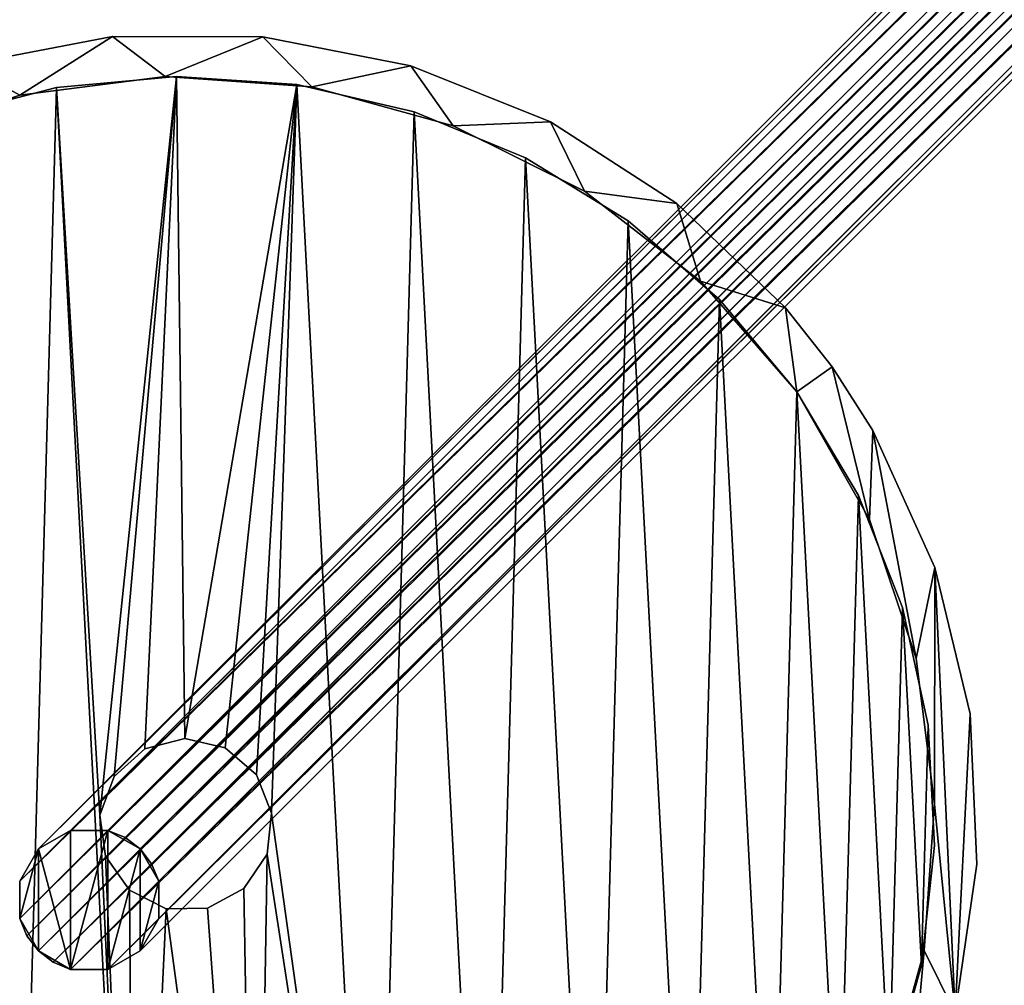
# Model space of a CAD drawing. Header units: millimetres. Extents: x -1598 to -691, y 18 to 189.
# Tile 3 of 158: x -1576 to -1542, y 40 to 74. Entities that reach past the tile are written whole.
import ezdxf

# ---------------------------------------------------------------- set-up
doc = ezdxf.new("R2010")
doc.units = ezdxf.units.MM
doc.header["$LTSCALE"] = 25.4
doc.layers.get('0').update_dxf_attribs({"true_color": 0xff5454})

# ---------------------------------------------------------------- blocks, each defined once
blk = doc.blocks.new('MORE-EYE-7826-7825-7608-ZIGZAG.STL')
at = {"color": 7, "true_color": 0xffffff}
mesh = blk.add_polyface(dxfattribs=at)
corners = [(71.549, 45.138, 1335.044), (141.216, 114.332, 132.281), (140.095, 113.684, 132.231), (72.67, 45.785, 1335.094)]
mesh.append_faces([[corners[k] for k in face] for face in [(0, 1, 2), (1, 0, 3)]], dxfattribs={"vtx0": -1, "color": 7})
mesh = blk.add_polyface(dxfattribs=at)
corners = [(72.67, 45.785, 1335.094), (142.51, 114.331, 132.318), (141.216, 114.332, 132.281), (73.964, 45.785, 1335.131)]
mesh.append_faces([[corners[k] for k in face] for face in [(0, 1, 2), (1, 0, 3)]], dxfattribs={"vtx0": -1, "color": 7})
mesh = blk.add_polyface(dxfattribs=at)
corners = [(73.964, 45.785, 1335.131), (143.113, 114.082, 132.328), (142.51, 114.331, 132.318), (74.567, 45.535, 1335.141)]
mesh.append_faces([[corners[k] for k in face] for face in [(0, 1, 2), (1, 0, 3)]], dxfattribs={"vtx0": -1, "color": 7})
mesh = blk.add_polyface(dxfattribs=at)
corners = [(74.567, 45.535, 1335.141), (143.631, 113.684, 132.331), (143.113, 114.082, 132.328), (75.085, 45.138, 1335.144)]
mesh.append_faces([[corners[k] for k in face] for face in [(0, 1, 2), (1, 0, 3)]], dxfattribs={"vtx0": -1, "color": 7})
mesh = blk.add_polyface(dxfattribs=at)
corners = [(71.549, 45.138, 1335.044), (139.448, 112.564, 132.18), (70.902, 44.017, 1334.994), (140.095, 113.684, 132.231)]
mesh.append_faces([[corners[k] for k in face] for face in [(0, 1, 2), (1, 0, 3)]], dxfattribs={"vtx0": -1, "color": 7})
mesh = blk.add_polyface(dxfattribs=at)
corners = [(144.028, 113.167, 132.328), (75.085, 45.138, 1335.144), (75.482, 44.62, 1335.141), (143.631, 113.684, 132.331)]
mesh.append_faces([[corners[k] for k in face] for face in [(0, 1, 2), (1, 0, 3)]], dxfattribs={"vtx0": -1, "color": 7})
mesh = blk.add_polyface(dxfattribs=at)
corners = [(144.278, 112.564, 132.318), (75.482, 44.62, 1335.141), (75.732, 44.017, 1335.131), (144.028, 113.167, 132.328)]
mesh.append_faces([[corners[k] for k in face] for face in [(0, 1, 2), (1, 0, 3)]], dxfattribs={"vtx0": -1, "color": 7})
mesh = blk.add_polyface(dxfattribs=at)
corners = [(70.902, 44.017, 1334.994), (139.448, 111.27, 132.144), (70.902, 42.723, 1334.957), (139.448, 112.564, 132.18)]
mesh.append_faces([[corners[k] for k in face] for face in [(0, 1, 2), (1, 0, 3)]], dxfattribs={"vtx0": -1, "color": 7})
mesh = blk.add_polyface(dxfattribs=at)
corners = [(144.278, 111.27, 132.281), (75.732, 44.017, 1335.131), (75.732, 42.723, 1335.094), (144.278, 112.564, 132.318)]
mesh.append_faces([[corners[k] for k in face] for face in [(0, 1, 2), (1, 0, 3)]], dxfattribs={"vtx0": -1, "color": 7})
mesh = blk.add_polyface(dxfattribs=at)
corners = [(70.902, 42.723, 1334.957), (139.698, 110.667, 132.133), (71.152, 42.12, 1334.947), (139.448, 111.27, 132.144)]
mesh.append_faces([[corners[k] for k in face] for face in [(0, 1, 2), (1, 0, 3)]], dxfattribs={"vtx0": -1, "color": 7})
mesh = blk.add_polyface(dxfattribs=at)
corners = [(143.631, 110.149, 132.231), (75.732, 42.723, 1335.094), (75.085, 41.603, 1335.044), (144.278, 111.27, 132.281)]
mesh.append_faces([[corners[k] for k in face] for face in [(0, 1, 2), (1, 0, 3)]], dxfattribs={"vtx0": -1, "color": 7})
mesh = blk.add_polyface(dxfattribs=at)
corners = [(71.152, 42.12, 1334.947), (140.095, 110.149, 132.13), (71.549, 41.603, 1334.943), (139.698, 110.667, 132.133)]
mesh.append_faces([[corners[k] for k in face] for face in [(0, 1, 2), (1, 0, 3)]], dxfattribs={"vtx0": -1, "color": 7})
mesh = blk.add_polyface(dxfattribs=at)
corners = [(140.613, 109.752, 132.133), (71.549, 41.603, 1334.943), (140.095, 110.149, 132.13), (72.067, 41.205, 1334.947)]
mesh.append_faces([[corners[k] for k in face] for face in [(0, 1, 2), (1, 0, 3)]], dxfattribs={"vtx0": -1, "color": 7})
mesh = blk.add_polyface(dxfattribs=at)
corners = [(143.631, 110.149, 132.231), (73.964, 40.956, 1334.994), (142.51, 109.502, 132.18), (75.085, 41.603, 1335.044)]
mesh.append_faces([[corners[k] for k in face] for face in [(0, 1, 2), (1, 0, 3)]], dxfattribs={"vtx0": -1, "color": 7})
mesh = blk.add_polyface(dxfattribs=at)
corners = [(141.216, 109.502, 132.144), (72.067, 41.205, 1334.947), (140.613, 109.752, 132.133), (72.67, 40.956, 1334.957)]
mesh.append_faces([[corners[k] for k in face] for face in [(0, 1, 2), (1, 0, 3)]], dxfattribs={"vtx0": -1, "color": 7})
mesh = blk.add_polyface(dxfattribs=at)
corners = [(142.51, 109.502, 132.18), (72.67, 40.956, 1334.957), (141.216, 109.502, 132.144), (73.964, 40.956, 1334.994)]
mesh.append_faces([[corners[k] for k in face] for face in [(0, 1, 2), (1, 0, 3)]], dxfattribs={"vtx0": -1, "color": 7})
at = {"color": 7, "true_color": 0xfaf5f5}
mesh = blk.add_polyface(dxfattribs=at)
corners = [(49.46, 49.957, 1275.346), (49.932, 39.559, 1275.346), (49.2, 44.735, 1275.346), (50.704, 55.035, 1275.346), (50.682, 45.267, 1275.346), (51.041, 50.351, 1275.346), (52.887, 59.785, 1275.346), (52.386, 55.267, 1275.346), (54.664, 59.827, 1275.346), (55.929, 64.037, 1275.346), (57.788, 63.854, 1275.346), (59.721, 67.637, 1275.346), (61.638, 67.195, 1275.346), (64.125, 70.453, 1275.346), (66.065, 69.72, 1275.346), (68.983, 72.386, 1275.346), (70.9, 71.333, 1275.346), (74.119, 73.363, 1275.346), (75.956, 71.972, 1275.346), (79.347, 73.352, 1275.346), (81.041, 71.613, 1275.346), (84.478, 72.351, 1275.346), (85.957, 70.268, 1275.346), (89.327, 70.397, 1275.346), (90.516, 67.99, 1275.346), (93.719, 67.561, 1275.346), (94.544, 64.866, 1275.346), (97.495, 63.944, 1275.346), (97.884, 61.016, 1275.346), (99.108, 61.884, 1275.346), (100.41, 56.589, 1275.346), (100.518, 59.679, 1275.346), (102.023, 51.754, 1275.346), (102.679, 54.919, 1275.346), (102.662, 46.698, 1275.346), (51.631, 34.614, 1275.346), (51.32, 40.21, 1275.346), (52.934, 35.375, 1275.346), (54.235, 30.081, 1275.346), (55.459, 30.948, 1275.346), (57.65, 26.122, 1275.346), (58.8, 27.099, 1275.346), (61.752, 22.881, 1275.346), (62.827, 23.975, 1275.346), (66.394, 20.475, 1275.346), (67.387, 21.697, 1275.346), (71.407, 18.991, 1275.346), (72.303, 20.352, 1275.346), (76.61, 18.482, 1275.346), (77.387, 19.992, 1275.346), (81.816, 18.968, 1275.346), (82.444, 20.631, 1275.346), (86.835, 20.429, 1275.346), (87.279, 22.244, 1275.346), (91.488, 22.815, 1275.346), (91.706, 24.77, 1275.346), (95.604, 26.037, 1275.346), (95.555, 28.11, 1275.346), (98.679, 32.138, 1275.346), (99.037, 29.981, 1275.346), (100.957, 36.697, 1275.346), (101.661, 34.502, 1275.346), (102.302, 41.613, 1275.346), (103.382, 39.439, 1275.346), (103.9, 49.835, 1275.346), (104.138, 44.612, 1275.346)]
mesh.append_faces([[corners[k] for k in face] for face in [(0, 1, 2), (63, 64, 65)]], dxfattribs={"vtx0": -1, "color": 7})
mesh.append_faces([[corners[k] for k in face] for face in [(4, 3, 5), (5, 6, 7), (7, 6, 8), (8, 9, 10), (10, 11, 12), (12, 13, 14), (14, 15, 16), (16, 17, 18), (18, 19, 20), (20, 21, 22), (22, 23, 24), (24, 25, 26), (26, 27, 28), (28, 29, 30), (30, 31, 32), (32, 33, 34), (35, 37, 38), (38, 39, 40), (40, 41, 42), (42, 43, 44), (44, 45, 46), (46, 47, 48), (48, 49, 50), (50, 51, 52), (52, 53, 54), (54, 55, 56), (56, 58, 59), (59, 60, 61), (61, 62, 63)]], dxfattribs={"vtx0": -1, "vtx1": -1, "color": 7})
mesh.append_faces([[corners[k] for k in face] for face in [(1, 3, 4), (63, 34, 33)]], dxfattribs={"vtx0": -1, "vtx1": -1, "vtx2": -1, "color": 7})
mesh.append_faces([[corners[k] for k in face] for face in [(1, 0, 3), (5, 3, 6), (8, 6, 9), (10, 9, 11), (12, 11, 13), (14, 13, 15), (16, 15, 17), (18, 17, 19), (20, 19, 21), (22, 21, 23), (24, 23, 25), (26, 25, 27), (28, 27, 29), (30, 29, 31), (32, 31, 33), (4, 35, 1), (35, 4, 36), (35, 36, 37), (38, 37, 39), (40, 39, 41), (42, 41, 43), (44, 43, 45), (46, 45, 47), (48, 47, 49), (50, 49, 51), (52, 51, 53), (54, 53, 55), (56, 55, 57), (56, 57, 58), (59, 58, 60), (61, 60, 62), (63, 62, 34), (63, 33, 64)]], dxfattribs={"vtx0": -1, "vtx2": -1, "color": 7})
mesh = blk.add_polyface(dxfattribs=at)
corners = [(51.631, 34.614, 1351.346), (50.682, 45.267, 1351.346), (49.932, 39.559, 1351.346), (51.32, 40.21, 1351.346), (52.934, 35.375, 1351.346), (54.235, 30.081, 1351.346), (55.459, 30.948, 1351.346), (57.65, 26.122, 1351.346), (58.8, 27.099, 1351.346), (61.752, 22.881, 1351.346), (62.827, 23.975, 1351.346), (66.394, 20.475, 1351.346), (67.387, 21.697, 1351.346), (71.407, 18.991, 1351.346), (72.303, 20.352, 1351.346), (76.61, 18.482, 1351.346), (77.387, 19.992, 1351.346), (81.816, 18.968, 1351.346), (82.444, 20.631, 1351.346), (86.835, 20.429, 1351.346), (87.279, 22.244, 1351.346), (91.488, 22.815, 1351.346), (91.706, 24.77, 1351.346), (95.604, 26.037, 1351.346), (95.555, 28.11, 1351.346), (98.679, 32.138, 1351.346), (99.037, 29.981, 1351.346), (100.957, 36.697, 1351.346), (101.661, 34.502, 1351.346), (102.302, 41.613, 1351.346), (103.382, 39.439, 1351.346), (102.662, 46.698, 1351.346), (102.679, 54.919, 1351.346), (103.9, 49.835, 1351.346), (104.138, 44.612, 1351.346), (49.46, 49.957, 1351.346), (49.2, 44.735, 1351.346), (50.704, 55.035, 1351.346), (51.041, 50.351, 1351.346), (52.887, 59.785, 1351.346), (52.386, 55.267, 1351.346), (54.664, 59.827, 1351.346), (55.929, 64.037, 1351.346), (57.788, 63.854, 1351.346), (59.721, 67.637, 1351.346), (61.638, 67.195, 1351.346), (64.125, 70.453, 1351.346), (66.065, 69.72, 1351.346), (68.983, 72.386, 1351.346), (70.9, 71.333, 1351.346), (74.119, 73.363, 1351.346), (75.956, 71.972, 1351.346), (79.347, 73.352, 1351.346), (81.041, 71.613, 1351.346), (84.478, 72.351, 1351.346), (85.957, 70.268, 1351.346), (89.327, 70.397, 1351.346), (90.516, 67.99, 1351.346), (93.719, 67.561, 1351.346), (94.544, 64.866, 1351.346), (97.495, 63.944, 1351.346), (97.884, 61.016, 1351.346), (99.108, 61.884, 1351.346), (100.41, 56.589, 1351.346), (100.518, 59.679, 1351.346), (102.023, 51.754, 1351.346)]
mesh.append_faces([[corners[k] for k in face] for face in [(33, 30, 34), (2, 35, 36)]], dxfattribs={"vtx0": -1, "color": 7})
mesh.append_faces([[corners[k] for k in face] for face in [(0, 1, 2), (1, 0, 3), (3, 0, 4), (4, 5, 6), (6, 7, 8), (8, 9, 10), (10, 11, 12), (12, 13, 14), (14, 15, 16), (16, 17, 18), (18, 19, 20), (20, 21, 22), (22, 23, 24), (24, 23, 25), (25, 26, 27), (27, 28, 29), (29, 30, 31), (32, 30, 33), (35, 2, 37), (37, 38, 39), (39, 41, 42), (42, 43, 44), (44, 45, 46), (46, 47, 48), (48, 49, 50), (50, 51, 52), (52, 53, 54), (54, 55, 56), (56, 57, 58), (58, 59, 60), (60, 61, 62), (62, 63, 64), (64, 65, 32)]], dxfattribs={"vtx0": -1, "vtx1": -1, "color": 7})
mesh.append_faces([[corners[k] for k in face] for face in [(31, 30, 32), (37, 2, 1)]], dxfattribs={"vtx0": -1, "vtx1": -1, "vtx2": -1, "color": 7})
mesh.append_faces([[corners[k] for k in face] for face in [(4, 0, 5), (6, 5, 7), (8, 7, 9), (10, 9, 11), (12, 11, 13), (14, 13, 15), (16, 15, 17), (18, 17, 19), (20, 19, 21), (22, 21, 23), (25, 23, 26), (27, 26, 28), (29, 28, 30), (37, 1, 38), (39, 38, 40), (39, 40, 41), (42, 41, 43), (44, 43, 45), (46, 45, 47), (48, 47, 49), (50, 49, 51), (52, 51, 53), (54, 53, 55), (56, 55, 57), (58, 57, 59), (60, 59, 61), (62, 61, 63), (64, 63, 65), (32, 65, 31)]], dxfattribs={"vtx0": -1, "vtx2": -1, "color": 7})
mesh = blk.add_polyface(dxfattribs=at)
corners = [(68.983, 72.386, 1351.346), (74.119, 73.363, 1275.346), (68.983, 72.386, 1275.346), (74.119, 73.363, 1351.346)]
mesh.append_faces([[corners[k] for k in face] for face in [(0, 1, 2), (1, 0, 3)]], dxfattribs={"vtx0": -1, "color": 7})
mesh = blk.add_polyface(dxfattribs=at)
corners = [(74.119, 73.363, 1351.346), (79.347, 73.352, 1275.346), (74.119, 73.363, 1275.346), (79.347, 73.352, 1351.346)]
mesh.append_faces([[corners[k] for k in face] for face in [(0, 1, 2), (1, 0, 3)]], dxfattribs={"vtx0": -1, "color": 7})
mesh = blk.add_polyface(dxfattribs=at)
corners = [(79.347, 73.352, 1351.346), (84.478, 72.351, 1275.346), (79.347, 73.352, 1275.346), (84.478, 72.351, 1351.346)]
mesh.append_faces([[corners[k] for k in face] for face in [(0, 1, 2), (1, 0, 3)]], dxfattribs={"vtx0": -1, "color": 7})
mesh = blk.add_polyface(dxfattribs=at)
corners = [(84.478, 72.351, 1351.346), (89.327, 70.397, 1275.346), (84.478, 72.351, 1275.346), (89.327, 70.397, 1351.346)]
mesh.append_faces([[corners[k] for k in face] for face in [(0, 1, 2), (1, 0, 3)]], dxfattribs={"vtx0": -1, "color": 7})
mesh = blk.add_polyface(dxfattribs=at)
corners = [(51.264, 40.466, 1278.146), (50.824, 48.796, 1278.146), (50.708, 44.613, 1278.146), (51.61, 52.905, 1278.146), (52.478, 36.461, 1278.146), (53.045, 56.836, 1278.146), (54.318, 32.704, 1278.146), (55.092, 60.485, 1278.146), (56.738, 29.29, 1278.146), (57.698, 63.759, 1278.146), (59.673, 26.308, 1278.146), (60.796, 66.572, 1278.146), (63.049, 23.836, 1278.146), (64.304, 68.852, 1278.146), (66.778, 21.938, 1278.146), (68.133, 70.54, 1278.146), (70.763, 20.662, 1278.146), (72.183, 71.592, 1278.146), (74.901, 20.043, 1278.146), (73.689, 46.307, 1278.146), (73.88, 44.884, 1278.146), (74.71, 43.712, 1278.146), (75.99, 43.061, 1278.146), (79.085, 20.094, 1278.146), (77.426, 43.079, 1278.146), (78.689, 43.762, 1278.146), (79.49, 44.953, 1278.146), (83.207, 20.817, 1278.146), (79.645, 46.381, 1278.146), (80.524, 71.695, 1278.146), (84.598, 70.744, 1278.146), (87.159, 22.191, 1278.146), (88.468, 69.152, 1278.146), (90.84, 24.181, 1278.146), (92.032, 66.96, 1278.146), (94.153, 26.736, 1278.146), (95.198, 64.224, 1278.146), (97.014, 29.79, 1278.146), (97.884, 61.016, 1278.146), (99.348, 33.263, 1278.146), (100.021, 57.419, 1278.146), (101.095, 37.065, 1278.146), (101.553, 53.525, 1278.146), (102.209, 41.098, 1278.146), (102.441, 49.436, 1278.146), (102.662, 45.258, 1278.146), (76.349, 71.98, 1278.146), (74.182, 47.656, 1278.146), (75.245, 48.621, 1278.146), (76.634, 48.982, 1278.146), (78.033, 48.656, 1278.146), (79.119, 47.717, 1278.146)]
mesh.append_faces([[corners[k] for k in face] for face in [(0, 1, 2), (44, 43, 45)]], dxfattribs={"vtx0": -1, "color": 7})
mesh.append_faces([[corners[k] for k in face] for face in [(1, 0, 3), (3, 4, 5), (5, 6, 7), (7, 8, 9), (9, 10, 11), (11, 12, 13), (13, 14, 15), (15, 16, 17), (19, 18, 20), (20, 18, 21), (21, 18, 22), (22, 23, 24), (24, 23, 25), (25, 23, 26), (26, 27, 28), (29, 27, 30), (30, 31, 32), (32, 33, 34), (34, 35, 36), (36, 37, 38), (38, 39, 40), (40, 41, 42), (42, 43, 44), (46, 49, 29)]], dxfattribs={"vtx0": -1, "vtx1": -1, "color": 7})
mesh.append_faces([[corners[k] for k in face] for face in [(17, 18, 19), (28, 27, 29)]], dxfattribs={"vtx0": -1, "vtx1": -1, "vtx2": -1, "color": 7})
mesh.append_faces([[corners[k] for k in face] for face in [(3, 0, 4), (5, 4, 6), (7, 6, 8), (9, 8, 10), (11, 10, 12), (13, 12, 14), (15, 14, 16), (17, 16, 18), (22, 18, 23), (26, 23, 27), (30, 27, 31), (32, 31, 33), (34, 33, 35), (36, 35, 37), (38, 37, 39), (40, 39, 41), (42, 41, 43), (19, 46, 17), (46, 19, 47), (46, 47, 48), (46, 48, 49), (29, 49, 50), (29, 50, 51), (29, 51, 28)]], dxfattribs={"vtx0": -1, "vtx2": -1, "color": 7})
mesh = blk.add_polyface(dxfattribs=at)
corners = [(76.349, 71.98, 1277.346), (73.689, 46.307, 1277.346), (72.183, 71.592, 1277.346), (74.182, 47.656, 1277.346), (75.245, 48.621, 1277.346), (76.634, 48.982, 1277.346), (80.524, 71.695, 1277.346), (78.033, 48.656, 1277.346), (79.119, 47.717, 1277.346), (79.645, 46.381, 1277.346), (50.824, 48.796, 1277.346), (51.264, 40.466, 1277.346), (50.708, 44.613, 1277.346), (51.61, 52.905, 1277.346), (52.478, 36.461, 1277.346), (53.045, 56.836, 1277.346), (54.318, 32.704, 1277.346), (55.092, 60.485, 1277.346), (56.738, 29.29, 1277.346), (57.698, 63.759, 1277.346), (59.673, 26.308, 1277.346), (60.796, 66.572, 1277.346), (63.049, 23.836, 1277.346), (64.304, 68.852, 1277.346), (66.778, 21.938, 1277.346), (68.133, 70.54, 1277.346), (70.763, 20.662, 1277.346), (74.901, 20.043, 1277.346), (73.88, 44.884, 1277.346), (74.71, 43.712, 1277.346), (75.99, 43.061, 1277.346), (79.085, 20.094, 1277.346), (77.426, 43.079, 1277.346), (78.689, 43.762, 1277.346), (79.49, 44.953, 1277.346), (83.207, 20.817, 1277.346), (84.598, 70.744, 1277.346), (87.159, 22.191, 1277.346), (88.468, 69.152, 1277.346), (90.84, 24.181, 1277.346), (92.032, 66.96, 1277.346), (94.153, 26.736, 1277.346), (95.198, 64.224, 1277.346), (97.014, 29.79, 1277.346), (97.884, 61.016, 1277.346), (99.348, 33.263, 1277.346), (100.021, 57.419, 1277.346), (101.095, 37.065, 1277.346), (101.553, 53.525, 1277.346), (102.209, 41.098, 1277.346), (102.441, 49.436, 1277.346), (102.662, 45.258, 1277.346)]
mesh.append_faces([[corners[k] for k in face] for face in [(10, 11, 12), (49, 50, 51)]], dxfattribs={"vtx0": -1, "color": 7})
mesh.append_faces([[corners[k] for k in face] for face in [(0, 1, 2), (1, 0, 3), (3, 0, 4), (4, 0, 5), (5, 6, 7), (7, 6, 8), (8, 6, 9), (11, 13, 14), (14, 15, 16), (16, 17, 18), (18, 19, 20), (20, 21, 22), (22, 23, 24), (24, 25, 26), (26, 2, 27), (27, 30, 31), (31, 34, 35), (35, 36, 37), (37, 38, 39), (39, 40, 41), (41, 42, 43), (43, 44, 45), (45, 46, 47), (47, 48, 49)]], dxfattribs={"vtx0": -1, "vtx1": -1, "color": 7})
mesh.append_faces([[corners[k] for k in face] for face in [(27, 2, 1), (35, 9, 6)]], dxfattribs={"vtx0": -1, "vtx1": -1, "vtx2": -1, "color": 7})
mesh.append_faces([[corners[k] for k in face] for face in [(5, 0, 6), (11, 10, 13), (14, 13, 15), (16, 15, 17), (18, 17, 19), (20, 19, 21), (22, 21, 23), (24, 23, 25), (26, 25, 2), (27, 1, 28), (27, 28, 29), (27, 29, 30), (31, 30, 32), (31, 32, 33), (31, 33, 34), (35, 34, 9), (35, 6, 36), (37, 36, 38), (39, 38, 40), (41, 40, 42), (43, 42, 44), (45, 44, 46), (47, 46, 48), (49, 48, 50)]], dxfattribs={"vtx0": -1, "vtx2": -1, "color": 7})
mesh = blk.add_polyface(dxfattribs=at)
corners = [(75.956, 71.972, 1351.346), (70.9, 71.333, 1275.346), (75.956, 71.972, 1275.346), (70.9, 71.333, 1351.346)]
mesh.append_faces([[corners[k] for k in face] for face in [(0, 1, 2), (1, 0, 3)]], dxfattribs={"vtx0": -1, "color": 7})
mesh = blk.add_polyface(dxfattribs=at)
corners = [(72.183, 71.592, 1278.146), (76.349, 71.98, 1277.346), (72.183, 71.592, 1277.346), (76.349, 71.98, 1278.146)]
mesh.append_faces([[corners[k] for k in face] for face in [(0, 1, 2), (1, 0, 3)]], dxfattribs={"vtx0": -1, "color": 7})
mesh = blk.add_polyface(dxfattribs=at)
corners = [(81.041, 71.613, 1351.346), (75.956, 71.972, 1275.346), (81.041, 71.613, 1275.346), (75.956, 71.972, 1351.346)]
mesh.append_faces([[corners[k] for k in face] for face in [(0, 1, 2), (1, 0, 3)]], dxfattribs={"vtx0": -1, "color": 7})
mesh = blk.add_polyface(dxfattribs=at)
corners = [(76.349, 71.98, 1278.146), (80.524, 71.695, 1277.346), (76.349, 71.98, 1277.346), (80.524, 71.695, 1278.146)]
mesh.append_faces([[corners[k] for k in face] for face in [(0, 1, 2), (1, 0, 3)]], dxfattribs={"vtx0": -1, "color": 7})
mesh = blk.add_polyface(dxfattribs=at)
corners = [(68.133, 70.54, 1278.146), (72.183, 71.592, 1277.346), (68.133, 70.54, 1277.346), (72.183, 71.592, 1278.146)]
mesh.append_faces([[corners[k] for k in face] for face in [(0, 1, 2), (1, 0, 3)]], dxfattribs={"vtx0": -1, "color": 7})
mesh = blk.add_polyface(dxfattribs=at)
corners = [(80.524, 71.695, 1278.146), (84.598, 70.744, 1277.346), (80.524, 71.695, 1277.346), (84.598, 70.744, 1278.146)]
mesh.append_faces([[corners[k] for k in face] for face in [(0, 1, 2), (1, 0, 3)]], dxfattribs={"vtx0": -1, "color": 7})
mesh = blk.add_polyface(dxfattribs=at)
corners = [(85.957, 70.268, 1351.346), (81.041, 71.613, 1275.346), (85.957, 70.268, 1275.346), (81.041, 71.613, 1351.346)]
mesh.append_faces([[corners[k] for k in face] for face in [(0, 1, 2), (1, 0, 3)]], dxfattribs={"vtx0": -1, "color": 7})
mesh = blk.add_polyface(dxfattribs=at)
corners = [(84.598, 70.744, 1278.146), (88.468, 69.152, 1277.346), (84.598, 70.744, 1277.346), (88.468, 69.152, 1278.146)]
mesh.append_faces([[corners[k] for k in face] for face in [(0, 1, 2), (1, 0, 3)]], dxfattribs={"vtx0": -1, "color": 7})
mesh = blk.add_polyface(dxfattribs=at)
corners = [(90.516, 67.99, 1351.346), (85.957, 70.268, 1275.346), (90.516, 67.99, 1275.346), (85.957, 70.268, 1351.346)]
mesh.append_faces([[corners[k] for k in face] for face in [(0, 1, 2), (1, 0, 3)]], dxfattribs={"vtx0": -1, "color": 7})
mesh = blk.add_polyface(dxfattribs=at)
corners = [(89.327, 70.397, 1351.346), (93.719, 67.561, 1275.346), (89.327, 70.397, 1275.346), (93.719, 67.561, 1351.346)]
mesh.append_faces([[corners[k] for k in face] for face in [(0, 1, 2), (1, 0, 3)]], dxfattribs={"vtx0": -1, "color": 7})
mesh = blk.add_polyface(dxfattribs=at)
corners = [(88.468, 69.152, 1278.146), (92.032, 66.96, 1277.346), (88.468, 69.152, 1277.346), (92.032, 66.96, 1278.146)]
mesh.append_faces([[corners[k] for k in face] for face in [(0, 1, 2), (1, 0, 3)]], dxfattribs={"vtx0": -1, "color": 7})
mesh = blk.add_polyface(dxfattribs=at)
corners = [(94.544, 64.866, 1351.346), (90.516, 67.99, 1275.346), (94.544, 64.866, 1275.346), (90.516, 67.99, 1351.346)]
mesh.append_faces([[corners[k] for k in face] for face in [(0, 1, 2), (1, 0, 3)]], dxfattribs={"vtx0": -1, "color": 7})
mesh = blk.add_polyface(dxfattribs=at)
corners = [(93.719, 67.561, 1351.346), (97.495, 63.944, 1275.346), (93.719, 67.561, 1275.346), (97.495, 63.944, 1351.346)]
mesh.append_faces([[corners[k] for k in face] for face in [(0, 1, 2), (1, 0, 3)]], dxfattribs={"vtx0": -1, "color": 7})
mesh = blk.add_polyface(dxfattribs=at)
corners = [(92.032, 66.96, 1278.146), (95.198, 64.224, 1277.346), (92.032, 66.96, 1277.346), (95.198, 64.224, 1278.146)]
mesh.append_faces([[corners[k] for k in face] for face in [(0, 1, 2), (1, 0, 3)]], dxfattribs={"vtx0": -1, "color": 7})
mesh = blk.add_polyface(dxfattribs=at)
corners = [(94.544, 64.866, 1351.346), (97.884, 61.016, 1275.346), (97.884, 61.016, 1351.346), (94.544, 64.866, 1275.346)]
mesh.append_faces([[corners[k] for k in face] for face in [(0, 1, 2), (1, 0, 3)]], dxfattribs={"vtx0": -1, "color": 7})
mesh = blk.add_polyface(dxfattribs=at)
corners = [(95.198, 64.224, 1277.346), (97.884, 61.016, 1278.146), (97.884, 61.016, 1277.346), (95.198, 64.224, 1278.146)]
mesh.append_faces([[corners[k] for k in face] for face in [(0, 1, 2), (1, 0, 3)]], dxfattribs={"vtx0": -1, "color": 7})
mesh = blk.add_polyface(dxfattribs=at)
corners = [(97.495, 63.944, 1275.346), (99.108, 61.884, 1351.346), (99.108, 61.884, 1275.346), (97.495, 63.944, 1351.346)]
mesh.append_faces([[corners[k] for k in face] for face in [(0, 1, 2), (1, 0, 3)]], dxfattribs={"vtx0": -1, "color": 7})
mesh = blk.add_polyface(dxfattribs=at)
corners = [(99.108, 61.884, 1275.346), (100.518, 59.679, 1351.346), (100.518, 59.679, 1275.346), (99.108, 61.884, 1351.346)]
mesh.append_faces([[corners[k] for k in face] for face in [(0, 1, 2), (1, 0, 3)]], dxfattribs={"vtx0": -1, "color": 7})
mesh = blk.add_polyface(dxfattribs=at)
corners = [(97.884, 61.016, 1351.346), (100.41, 56.589, 1275.346), (100.41, 56.589, 1351.346), (97.884, 61.016, 1275.346)]
mesh.append_faces([[corners[k] for k in face] for face in [(0, 1, 2), (1, 0, 3)]], dxfattribs={"vtx0": -1, "color": 7})
mesh = blk.add_polyface(dxfattribs=at)
corners = [(97.884, 61.016, 1277.346), (100.021, 57.419, 1278.146), (100.021, 57.419, 1277.346), (97.884, 61.016, 1278.146)]
mesh.append_faces([[corners[k] for k in face] for face in [(0, 1, 2), (1, 0, 3)]], dxfattribs={"vtx0": -1, "color": 7})
mesh = blk.add_polyface(dxfattribs=at)
corners = [(100.518, 59.679, 1275.346), (102.679, 54.919, 1351.346), (102.679, 54.919, 1275.346), (100.518, 59.679, 1351.346)]
mesh.append_faces([[corners[k] for k in face] for face in [(0, 1, 2), (1, 0, 3)]], dxfattribs={"vtx0": -1, "color": 7})
mesh = blk.add_polyface(dxfattribs=at)
corners = [(100.021, 57.419, 1277.346), (101.553, 53.525, 1278.146), (101.553, 53.525, 1277.346), (100.021, 57.419, 1278.146)]
mesh.append_faces([[corners[k] for k in face] for face in [(0, 1, 2), (1, 0, 3)]], dxfattribs={"vtx0": -1, "color": 7})
mesh = blk.add_polyface(dxfattribs=at)
corners = [(100.41, 56.589, 1351.346), (102.023, 51.754, 1275.346), (102.023, 51.754, 1351.346), (100.41, 56.589, 1275.346)]
mesh.append_faces([[corners[k] for k in face] for face in [(0, 1, 2), (1, 0, 3)]], dxfattribs={"vtx0": -1, "color": 7})
mesh = blk.add_polyface(dxfattribs=at)
corners = [(102.679, 54.919, 1275.346), (103.9, 49.835, 1351.346), (103.9, 49.835, 1275.346), (102.679, 54.919, 1351.346)]
mesh.append_faces([[corners[k] for k in face] for face in [(0, 1, 2), (1, 0, 3)]], dxfattribs={"vtx0": -1, "color": 7})
mesh = blk.add_polyface(dxfattribs=at)
corners = [(101.553, 53.525, 1277.346), (102.441, 49.436, 1278.146), (102.441, 49.436, 1277.346), (101.553, 53.525, 1278.146)]
mesh.append_faces([[corners[k] for k in face] for face in [(0, 1, 2), (1, 0, 3)]], dxfattribs={"vtx0": -1, "color": 7})
mesh = blk.add_polyface(dxfattribs=at)
corners = [(102.023, 51.754, 1351.346), (102.662, 46.698, 1275.346), (102.662, 46.698, 1351.346), (102.023, 51.754, 1275.346)]
mesh.append_faces([[corners[k] for k in face] for face in [(0, 1, 2), (1, 0, 3)]], dxfattribs={"vtx0": -1, "color": 7})
mesh = blk.add_polyface(dxfattribs=at)
corners = [(103.9, 49.835, 1275.346), (104.138, 44.612, 1351.346), (104.138, 44.612, 1275.346), (103.9, 49.835, 1351.346)]
mesh.append_faces([[corners[k] for k in face] for face in [(0, 1, 2), (1, 0, 3)]], dxfattribs={"vtx0": -1, "color": 7})
mesh = blk.add_polyface(dxfattribs=at)
corners = [(102.441, 49.436, 1277.346), (102.662, 45.258, 1278.146), (102.662, 45.258, 1277.346), (102.441, 49.436, 1278.146)]
mesh.append_faces([[corners[k] for k in face] for face in [(0, 1, 2), (1, 0, 3)]], dxfattribs={"vtx0": -1, "color": 7})
mesh = blk.add_polyface(dxfattribs=at)
corners = [(76.634, 48.982, 1278.146), (75.245, 48.621, 1277.346), (76.634, 48.982, 1277.346), (75.245, 48.621, 1278.146)]
mesh.append_faces([[corners[k] for k in face] for face in [(0, 1, 2), (1, 0, 3)]], dxfattribs={"vtx0": -1, "color": 7})
mesh = blk.add_polyface(dxfattribs=at)
corners = [(78.033, 48.656, 1278.146), (76.634, 48.982, 1277.346), (78.033, 48.656, 1277.346), (76.634, 48.982, 1278.146)]
mesh.append_faces([[corners[k] for k in face] for face in [(0, 1, 2), (1, 0, 3)]], dxfattribs={"vtx0": -1, "color": 7})
mesh = blk.add_polyface(dxfattribs=at)
corners = [(75.245, 48.621, 1278.146), (74.182, 47.656, 1277.346), (75.245, 48.621, 1277.346), (74.182, 47.656, 1278.146)]
mesh.append_faces([[corners[k] for k in face] for face in [(0, 1, 2), (1, 0, 3)]], dxfattribs={"vtx0": -1, "color": 7})
mesh = blk.add_polyface(dxfattribs=at)
corners = [(79.119, 47.717, 1278.146), (78.033, 48.656, 1277.346), (79.119, 47.717, 1277.346), (78.033, 48.656, 1278.146)]
mesh.append_faces([[corners[k] for k in face] for face in [(0, 1, 2), (1, 0, 3)]], dxfattribs={"vtx0": -1, "color": 7})
mesh = blk.add_polyface(dxfattribs=at)
corners = [(74.182, 47.656, 1277.346), (73.689, 46.307, 1278.146), (73.689, 46.307, 1277.346), (74.182, 47.656, 1278.146)]
mesh.append_faces([[corners[k] for k in face] for face in [(0, 1, 2), (1, 0, 3)]], dxfattribs={"vtx0": -1, "color": 7})
mesh = blk.add_polyface(dxfattribs=at)
corners = [(79.119, 47.717, 1278.146), (79.645, 46.381, 1277.346), (79.645, 46.381, 1278.146), (79.119, 47.717, 1277.346)]
mesh.append_faces([[corners[k] for k in face] for face in [(0, 1, 2), (1, 0, 3)]], dxfattribs={"vtx0": -1, "color": 7})
mesh = blk.add_polyface(dxfattribs=at)
corners = [(102.662, 46.698, 1351.346), (102.302, 41.613, 1275.346), (102.302, 41.613, 1351.346), (102.662, 46.698, 1275.346)]
mesh.append_faces([[corners[k] for k in face] for face in [(0, 1, 2), (1, 0, 3)]], dxfattribs={"vtx0": -1, "color": 7})
mesh = blk.add_polyface(dxfattribs=at)
corners = [(73.689, 46.307, 1277.346), (73.88, 44.884, 1278.146), (73.88, 44.884, 1277.346), (73.689, 46.307, 1278.146)]
mesh.append_faces([[corners[k] for k in face] for face in [(0, 1, 2), (1, 0, 3)]], dxfattribs={"vtx0": -1, "color": 7})
mesh = blk.add_polyface(dxfattribs=at)
corners = [(79.645, 46.381, 1278.146), (79.49, 44.953, 1277.346), (79.49, 44.953, 1278.146), (79.645, 46.381, 1277.346)]
mesh.append_faces([[corners[k] for k in face] for face in [(0, 1, 2), (1, 0, 3)]], dxfattribs={"vtx0": -1, "color": 7})
at = {"color": 7, "true_color": 0xffffff}
mesh = blk.add_polyface(dxfattribs=at)
corners = [(70.902, 42.723, 1338.926), (71.549, 45.138, 1338.926), (70.902, 44.017, 1338.926), (71.549, 41.603, 1338.926), (72.67, 40.956, 1338.926), (72.67, 45.785, 1338.926), (73.964, 45.785, 1338.926), (73.964, 40.956, 1338.926), (75.085, 45.138, 1338.926), (75.085, 41.603, 1338.926), (75.732, 44.017, 1338.926), (75.732, 42.723, 1338.926)]
mesh.append_faces([[corners[k] for k in face] for face in [(0, 1, 2), (10, 9, 11)]], dxfattribs={"vtx0": -1, "color": 7})
mesh.append_faces([[corners[k] for k in face] for face in [(1, 4, 5), (5, 4, 6), (6, 7, 8), (8, 9, 10)]], dxfattribs={"vtx0": -1, "vtx1": -1, "color": 7})
mesh.append_faces([[corners[k] for k in face] for face in [(1, 0, 3), (1, 3, 4), (6, 4, 7), (8, 7, 9)]], dxfattribs={"vtx0": -1, "vtx2": -1, "color": 7})
mesh = blk.add_polyface(dxfattribs=at)
corners = [(71.549, 45.138, 1338.926), (72.67, 45.785, 1335.094), (71.549, 45.138, 1335.044), (72.67, 45.785, 1338.926)]
mesh.append_faces([[corners[k] for k in face] for face in [(0, 1, 2), (1, 0, 3)]], dxfattribs={"vtx0": -1, "color": 7})
mesh = blk.add_polyface(dxfattribs=at)
corners = [(72.67, 45.785, 1338.926), (73.964, 45.785, 1335.131), (72.67, 45.785, 1335.094), (73.964, 45.785, 1338.926)]
mesh.append_faces([[corners[k] for k in face] for face in [(0, 1, 2), (1, 0, 3)]], dxfattribs={"vtx0": -1, "color": 7})
mesh = blk.add_polyface(dxfattribs=at)
corners = [(75.085, 45.138, 1338.926), (75.085, 45.138, 1335.144), (73.964, 45.785, 1338.926)]
mesh.append_faces([[corners[k] for k in face] for face in [(0, 1, 2)]], dxfattribs={"color": 7})
mesh = blk.add_polyface(dxfattribs=at)
corners = [(73.964, 45.785, 1338.926), (75.085, 45.138, 1335.144), (74.567, 45.535, 1335.141)]
mesh.append_faces([[corners[k] for k in face] for face in [(0, 1, 2)]], dxfattribs={"color": 7})
mesh = blk.add_polyface(dxfattribs=at)
corners = [(73.964, 45.785, 1338.926), (74.567, 45.535, 1335.141), (73.964, 45.785, 1335.131)]
mesh.append_faces([[corners[k] for k in face] for face in [(0, 1, 2)]], dxfattribs={"color": 7})
mesh = blk.add_polyface(dxfattribs=at)
corners = [(71.549, 45.138, 1338.926), (70.902, 44.017, 1334.994), (70.902, 44.017, 1338.926), (71.549, 45.138, 1335.044)]
mesh.append_faces([[corners[k] for k in face] for face in [(0, 1, 2), (1, 0, 3)]], dxfattribs={"vtx0": -1, "color": 7})
mesh = blk.add_polyface(dxfattribs=at)
corners = [(75.085, 45.138, 1338.926), (75.732, 44.017, 1338.926), (75.482, 44.62, 1335.141)]
mesh.append_faces([[corners[k] for k in face] for face in [(0, 1, 2)]], dxfattribs={"color": 7})
mesh = blk.add_polyface(dxfattribs=at)
corners = [(75.085, 45.138, 1338.926), (75.482, 44.62, 1335.141), (75.085, 45.138, 1335.144)]
mesh.append_faces([[corners[k] for k in face] for face in [(0, 1, 2)]], dxfattribs={"color": 7})
at = {"color": 7, "true_color": 0xfaf5f5}
mesh = blk.add_polyface(dxfattribs=at)
corners = [(102.662, 45.258, 1277.346), (102.209, 41.098, 1278.146), (102.209, 41.098, 1277.346), (102.662, 45.258, 1278.146)]
mesh.append_faces([[corners[k] for k in face] for face in [(0, 1, 2), (1, 0, 3)]], dxfattribs={"vtx0": -1, "color": 7})
mesh = blk.add_polyface(dxfattribs=at)
corners = [(73.88, 44.884, 1277.346), (74.71, 43.712, 1278.146), (74.71, 43.712, 1277.346), (73.88, 44.884, 1278.146)]
mesh.append_faces([[corners[k] for k in face] for face in [(0, 1, 2), (1, 0, 3)]], dxfattribs={"vtx0": -1, "color": 7})
mesh = blk.add_polyface(dxfattribs=at)
corners = [(79.49, 44.953, 1278.146), (78.689, 43.762, 1277.346), (78.689, 43.762, 1278.146), (79.49, 44.953, 1277.346)]
mesh.append_faces([[corners[k] for k in face] for face in [(0, 1, 2), (1, 0, 3)]], dxfattribs={"vtx0": -1, "color": 7})
at = {"color": 7, "true_color": 0xffffff}
mesh = blk.add_polyface(dxfattribs=at)
corners = [(75.482, 44.62, 1335.141), (75.732, 44.017, 1338.926), (75.732, 44.017, 1335.131)]
mesh.append_faces([[corners[k] for k in face] for face in [(0, 1, 2)]], dxfattribs={"color": 7})
at = {"color": 7, "true_color": 0xfaf5f5}
mesh = blk.add_polyface(dxfattribs=at)
corners = [(104.138, 44.612, 1275.346), (103.382, 39.439, 1351.346), (103.382, 39.439, 1275.346), (104.138, 44.612, 1351.346)]
mesh.append_faces([[corners[k] for k in face] for face in [(0, 1, 2), (1, 0, 3)]], dxfattribs={"vtx0": -1, "color": 7})
at = {"color": 7, "true_color": 0xffffff}
mesh = blk.add_polyface(dxfattribs=at)
corners = [(70.902, 44.017, 1338.926), (70.902, 42.723, 1334.957), (70.902, 42.723, 1338.926), (70.902, 44.017, 1334.994)]
mesh.append_faces([[corners[k] for k in face] for face in [(0, 1, 2), (1, 0, 3)]], dxfattribs={"vtx0": -1, "color": 7})
mesh = blk.add_polyface(dxfattribs=at)
corners = [(75.732, 44.017, 1335.131), (75.732, 42.723, 1338.926), (75.732, 42.723, 1335.094), (75.732, 44.017, 1338.926)]
mesh.append_faces([[corners[k] for k in face] for face in [(0, 1, 2), (1, 0, 3)]], dxfattribs={"vtx0": -1, "color": 7})
at = {"color": 7, "true_color": 0xfaf5f5}
mesh = blk.add_polyface(dxfattribs=at)
corners = [(77.426, 43.079, 1278.146), (78.689, 43.762, 1277.346), (77.426, 43.079, 1277.346), (78.689, 43.762, 1278.146)]
mesh.append_faces([[corners[k] for k in face] for face in [(0, 1, 2), (1, 0, 3)]], dxfattribs={"vtx0": -1, "color": 7})
mesh = blk.add_polyface(dxfattribs=at)
corners = [(74.71, 43.712, 1278.146), (75.99, 43.061, 1277.346), (74.71, 43.712, 1277.346), (75.99, 43.061, 1278.146)]
mesh.append_faces([[corners[k] for k in face] for face in [(0, 1, 2), (1, 0, 3)]], dxfattribs={"vtx0": -1, "color": 7})
mesh = blk.add_polyface(dxfattribs=at)
corners = [(75.99, 43.061, 1278.146), (77.426, 43.079, 1277.346), (75.99, 43.061, 1277.346), (77.426, 43.079, 1278.146)]
mesh.append_faces([[corners[k] for k in face] for face in [(0, 1, 2), (1, 0, 3)]], dxfattribs={"vtx0": -1, "color": 7})
at = {"color": 7, "true_color": 0xffffff}
mesh = blk.add_polyface(dxfattribs=at)
corners = [(70.902, 42.723, 1338.926), (71.152, 42.12, 1334.947), (71.549, 41.603, 1338.926)]
mesh.append_faces([[corners[k] for k in face] for face in [(0, 1, 2)]], dxfattribs={"color": 7})
mesh = blk.add_polyface(dxfattribs=at)
corners = [(70.902, 42.723, 1334.957), (71.152, 42.12, 1334.947), (70.902, 42.723, 1338.926)]
mesh.append_faces([[corners[k] for k in face] for face in [(0, 1, 2)]], dxfattribs={"color": 7})
mesh = blk.add_polyface(dxfattribs=at)
corners = [(75.732, 42.723, 1335.094), (75.085, 41.603, 1338.926), (75.085, 41.603, 1335.044), (75.732, 42.723, 1338.926)]
mesh.append_faces([[corners[k] for k in face] for face in [(0, 1, 2), (1, 0, 3)]], dxfattribs={"vtx0": -1, "color": 7})
mesh = blk.add_polyface(dxfattribs=at)
corners = [(71.152, 42.12, 1334.947), (71.549, 41.603, 1334.943), (71.549, 41.603, 1338.926)]
mesh.append_faces([[corners[k] for k in face] for face in [(0, 1, 2)]], dxfattribs={"color": 7})
mesh = blk.add_polyface(dxfattribs=at)
corners = [(71.549, 41.603, 1338.926), (71.549, 41.603, 1334.943), (72.067, 41.205, 1334.947)]
mesh.append_faces([[corners[k] for k in face] for face in [(0, 1, 2)]], dxfattribs={"color": 7})
mesh = blk.add_polyface(dxfattribs=at)
corners = [(71.549, 41.603, 1338.926), (72.067, 41.205, 1334.947), (72.67, 40.956, 1338.926)]
mesh.append_faces([[corners[k] for k in face] for face in [(0, 1, 2)]], dxfattribs={"color": 7})
mesh = blk.add_polyface(dxfattribs=at)
corners = [(75.085, 41.603, 1335.044), (73.964, 40.956, 1338.926), (73.964, 40.956, 1334.994), (75.085, 41.603, 1338.926)]
mesh.append_faces([[corners[k] for k in face] for face in [(0, 1, 2), (1, 0, 3)]], dxfattribs={"vtx0": -1, "color": 7})
at = {"color": 7, "true_color": 0xfaf5f5}
mesh = blk.add_polyface(dxfattribs=at)
corners = [(102.302, 41.613, 1351.346), (100.957, 36.697, 1275.346), (100.957, 36.697, 1351.346), (102.302, 41.613, 1275.346)]
mesh.append_faces([[corners[k] for k in face] for face in [(0, 1, 2), (1, 0, 3)]], dxfattribs={"vtx0": -1, "color": 7})
at = {"color": 7, "true_color": 0xffffff}
mesh = blk.add_polyface(dxfattribs=at)
corners = [(72.67, 40.956, 1338.926), (72.067, 41.205, 1334.947), (72.67, 40.956, 1334.957)]
mesh.append_faces([[corners[k] for k in face] for face in [(0, 1, 2)]], dxfattribs={"color": 7})
at = {"color": 7, "true_color": 0xfaf5f5}
mesh = blk.add_polyface(dxfattribs=at)
corners = [(102.209, 41.098, 1277.346), (101.095, 37.065, 1278.146), (101.095, 37.065, 1277.346), (102.209, 41.098, 1278.146)]
mesh.append_faces([[corners[k] for k in face] for face in [(0, 1, 2), (1, 0, 3)]], dxfattribs={"vtx0": -1, "color": 7})
at = {"color": 7, "true_color": 0xffffff}
mesh = blk.add_polyface(dxfattribs=at)
corners = [(73.964, 40.956, 1334.994), (72.67, 40.956, 1338.926), (72.67, 40.956, 1334.957), (73.964, 40.956, 1338.926)]
mesh.append_faces([[corners[k] for k in face] for face in [(0, 1, 2), (1, 0, 3)]], dxfattribs={"vtx0": -1, "color": 7})

msp = doc.modelspace()

# ---------------------------------------------------------------- block references
at = {"color": 0}
msp.add_blockref('MORE-EYE-7826-7825-7608-ZIGZAG.STL', (-1646.862, 0, -42.254), dxfattribs=at)

doc.saveas('drawing.dxf')
